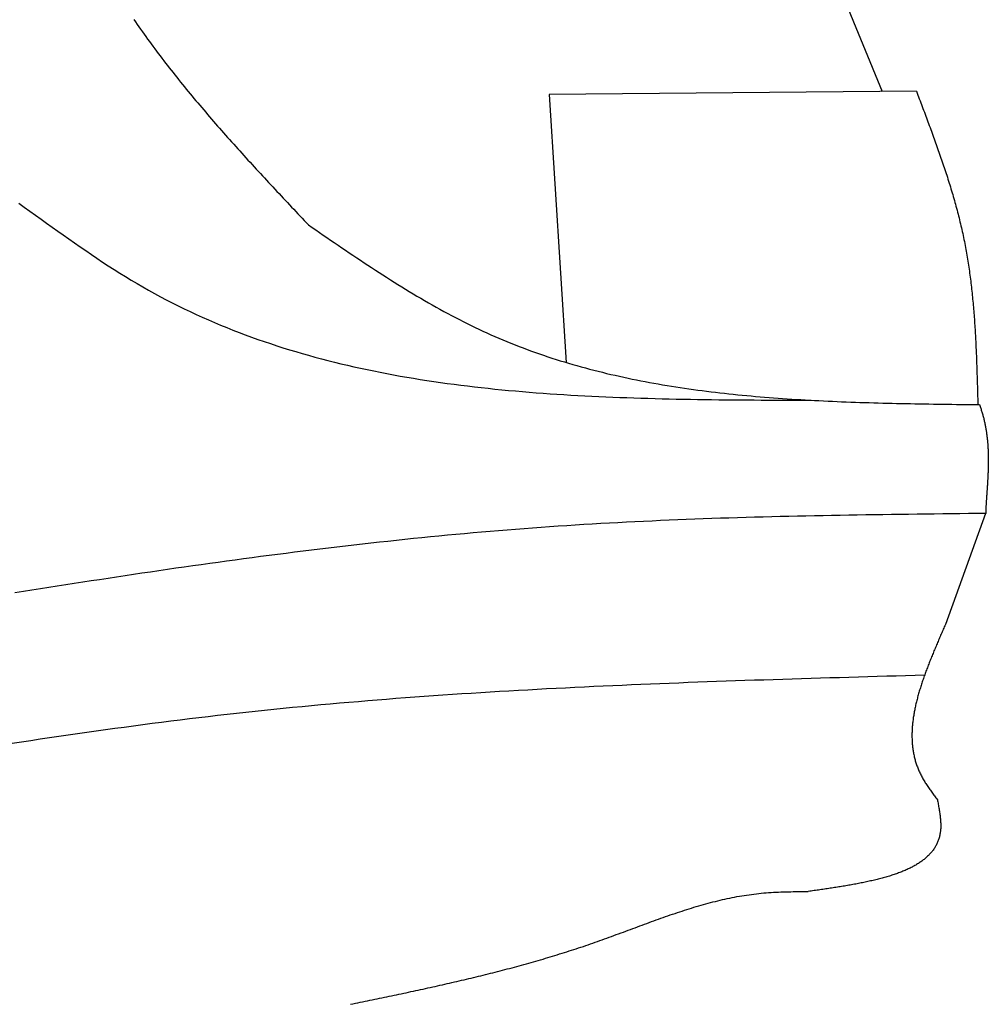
# Model space of a CAD drawing. Extents: x 562 to 7231, y 5767 to 12026.
# Tile 56 of 73: x 5356 to 5772, y 8540 to 8963. Entities that reach past the tile are written whole.
import ezdxf

# ---------------------------------------------------------------- set-up
doc = ezdxf.new("R2010")
doc.units = 0
doc.layers.add('CAR', color=10, linetype='CONTINUOUS')

msp = doc.modelspace()

# ---------------------------------------------------------------- linework, layer by layer
at = {"layer": 'CAR'}
for p, q in [((5701.273, 8994.808), (5726.807, 8932.313)), ((5741.568, 8932.443), (5583.771, 8931.056)), ((5583.771, 8931.056), (5591.134, 8815.827)), ((5771.347, 8750.97), (5754.033, 8703.23))]:
    msp.add_line(p, q, dxfattribs=at)
for points in [[(5405.24, 8963.29, 0), (5405.97, 8962.23, 0), (5406.7, 8961.18, 0), (5407.44, 8960.12, 0), (5408.18, 8959.07, 0), (5408.92, 8958.02, 0), (5409.67, 8956.97, 0), (5410.42, 8955.92, 0), (5411.18, 8954.88, 0), (5411.94, 8953.84, 0), (5412.7, 8952.8, 0), (5413.47, 8951.76, 0), (5414.23, 8950.72, 0), (5415.01, 8949.69, 0), (5415.78, 8948.66, 0), (5416.56, 8947.63, 0), (5417.35, 8946.6, 0), (5418.13, 8945.57, 0), (5418.92, 8944.55, 0), (5419.71, 8943.53, 0), (5420.51, 8942.51, 0), (5421.31, 8941.49, 0), (5422.11, 8940.47, 0), (5422.91, 8939.46, 0), (5423.72, 8938.44, 0), (5424.53, 8937.43, 0), (5425.34, 8936.42, 0), (5426.16, 8935.41, 0), (5426.97, 8934.41, 0), (5427.79, 8933.4, 0), (5428.62, 8932.4, 0), (5429.44, 8931.4, 0), (5430.27, 8930.39, 0), (5431.1, 8929.4, 0), (5431.94, 8928.4, 0), (5432.77, 8927.4, 0), (5433.61, 8926.41, 0), (5434.45, 8925.41, 0), (5435.29, 8924.42, 0), (5436.14, 8923.43, 0), (5436.99, 8922.44, 0), (5437.84, 8921.45, 0), (5438.69, 8920.47, 0), (5439.54, 8919.48, 0), (5440.4, 8918.5, 0), (5441.25, 8917.51, 0), (5442.11, 8916.53, 0), (5442.97, 8915.55, 0), (5443.84, 8914.57, 0), (5444.7, 8913.59, 0), (5445.57, 8912.61, 0), (5446.44, 8911.64, 0), (5447.31, 8910.66, 0), (5448.18, 8909.69, 0), (5449.05, 8908.71, 0), (5449.93, 8907.74, 0), (5450.8, 8906.77, 0), (5451.68, 8905.8, 0), (5452.56, 8904.83, 0), (5453.44, 8903.86, 0), (5454.32, 8902.89, 0), (5455.2, 8901.92, 0), (5456.09, 8900.95, 0), (5456.97, 8899.99, 0), (5457.86, 8899.02, 0), (5458.75, 8898.06, 0), (5459.64, 8897.09, 0), (5460.53, 8896.13, 0), (5461.42, 8895.16, 0), (5462.31, 8894.2, 0), (5463.2, 8893.24, 0), (5464.09, 8892.28, 0), (5464.99, 8891.32, 0), (5465.88, 8890.36, 0), (5466.78, 8889.4, 0), (5467.67, 8888.44, 0), (5468.57, 8887.48, 0), (5469.47, 8886.52, 0), (5470.37, 8885.56, 0), (5471.26, 8884.6, 0), (5472.16, 8883.64, 0), (5473.06, 8882.68, 0), (5473.96, 8881.72, 0), (5474.86, 8880.77, 0), (5475.76, 8879.81, 0), (5476.66, 8878.85, 0), (5477.56, 8877.89, 0), (5478.46, 8876.94, 0), (5479.36, 8875.98, 0), (5480.26, 8875.02, 0)], [(5741.57, 8932.44, 0), (5741.88, 8931.62, 0), (5742.19, 8930.81, 0), (5742.5, 8929.99, 0), (5742.81, 8929.17, 0), (5743.13, 8928.35, 0), (5743.44, 8927.53, 0), (5743.75, 8926.71, 0), (5744.06, 8925.9, 0), (5744.37, 8925.08, 0), (5744.68, 8924.26, 0), (5744.99, 8923.44, 0), (5745.29, 8922.62, 0), (5745.6, 8921.8, 0), (5745.91, 8920.98, 0), (5746.22, 8920.16, 0), (5746.52, 8919.34, 0), (5746.83, 8918.52, 0), (5747.13, 8917.7, 0), (5747.44, 8916.88, 0), (5747.74, 8916.06, 0), (5748.04, 8915.24, 0), (5748.34, 8914.42, 0), (5748.64, 8913.6, 0), (5748.94, 8912.78, 0), (5749.24, 8911.96, 0), (5749.53, 8911.14, 0), (5749.83, 8910.32, 0), (5750.12, 8909.5, 0), (5750.41, 8908.67, 0), (5750.71, 8907.85, 0), (5751, 8907.03, 0), (5751.28, 8906.21, 0), (5751.57, 8905.38, 0), (5751.86, 8904.56, 0), (5752.14, 8903.74, 0), (5752.42, 8902.91, 0), (5752.7, 8902.09, 0), (5752.98, 8901.26, 0), (5753.26, 8900.44, 0), (5753.53, 8899.61, 0), (5753.81, 8898.79, 0), (5754.08, 8897.96, 0), (5754.35, 8897.13, 0), (5754.62, 8896.31, 0), (5754.88, 8895.48, 0), (5755.14, 8894.65, 0), (5755.41, 8893.82, 0), (5755.66, 8892.99, 0), (5755.92, 8892.16, 0), (5756.18, 8891.33, 0), (5756.43, 8890.5, 0), (5756.68, 8889.67, 0), (5756.92, 8888.84, 0), (5757.17, 8888.01, 0), (5757.41, 8887.18, 0), (5757.65, 8886.35, 0), (5757.89, 8885.51, 0), (5758.12, 8884.68, 0), (5758.35, 8883.85, 0), (5758.58, 8883.01, 0), (5758.81, 8882.18, 0), (5759.03, 8881.34, 0), (5759.25, 8880.5, 0), (5759.47, 8879.67, 0), (5759.69, 8878.83, 0), (5759.9, 8877.99, 0), (5760.11, 8877.15, 0), (5760.31, 8876.31, 0), (5760.51, 8875.47, 0), (5760.71, 8874.63, 0), (5760.91, 8873.79, 0), (5761.1, 8872.95, 0), (5761.29, 8872.11, 0), (5761.47, 8871.26, 0), (5761.66, 8870.42, 0), (5761.83, 8869.57, 0), (5762.01, 8868.73, 0), (5762.18, 8867.88, 0), (5762.35, 8867.03, 0), (5762.51, 8866.19, 0), (5762.67, 8865.34, 0), (5762.83, 8864.49, 0), (5762.98, 8863.64, 0), (5763.13, 8862.79, 0), (5763.28, 8861.94, 0), (5763.43, 8861.09, 0), (5763.57, 8860.23, 0), (5763.7, 8859.38, 0), (5763.84, 8858.53, 0), (5763.97, 8857.67, 0), (5764.1, 8856.82, 0), (5764.22, 8855.96, 0), (5764.34, 8855.11, 0), (5764.46, 8854.25, 0), (5764.58, 8853.39, 0), (5764.69, 8852.54, 0), (5764.8, 8851.68, 0), (5764.91, 8850.82, 0), (5765.01, 8849.96, 0), (5765.11, 8849.1, 0), (5765.21, 8848.24, 0), (5765.31, 8847.38, 0), (5765.4, 8846.52, 0), (5765.5, 8845.65, 0), (5765.58, 8844.79, 0), (5765.67, 8843.93, 0), (5765.76, 8843.07, 0), (5765.84, 8842.2, 0), (5765.92, 8841.34, 0), (5766, 8840.47, 0), (5766.07, 8839.61, 0), (5766.14, 8838.74, 0), (5766.22, 8837.88, 0), (5766.28, 8837.01, 0), (5766.35, 8836.14, 0), (5766.42, 8835.28, 0), (5766.48, 8834.41, 0), (5766.54, 8833.54, 0), (5766.6, 8832.67, 0), (5766.66, 8831.8, 0), (5766.71, 8830.93, 0), (5766.77, 8830.06, 0), (5766.82, 8829.19, 0), (5766.87, 8828.32, 0), (5766.92, 8827.45, 0), (5766.97, 8826.58, 0), (5767.02, 8825.71, 0), (5767.06, 8824.84, 0), (5767.1, 8823.97, 0), (5767.15, 8823.1, 0), (5767.19, 8822.23, 0), (5767.23, 8821.35, 0), (5767.26, 8820.48, 0), (5767.3, 8819.61, 0), (5767.34, 8818.73, 0), (5767.37, 8817.86, 0), (5767.41, 8816.99, 0), (5767.44, 8816.11, 0), (5767.47, 8815.24, 0), (5767.5, 8814.37, 0), (5767.53, 8813.49, 0), (5767.56, 8812.62, 0), (5767.59, 8811.74, 0), (5767.62, 8810.87, 0), (5767.65, 8809.99, 0), (5767.68, 8809.12, 0), (5767.7, 8808.24, 0), (5767.73, 8807.37, 0), (5767.75, 8806.49, 0), (5767.78, 8805.62, 0), (5767.8, 8804.74, 0), (5767.83, 8803.87, 0), (5767.85, 8802.99, 0), (5767.87, 8802.12, 0), (5767.9, 8801.24, 0), (5767.92, 8800.37, 0), (5767.94, 8799.49, 0), (5767.96, 8798.61, 0), (5767.99, 8797.74, 0)], [(5355.8, 8884.37, 0), (5358.19, 8882.66, 0), (5360.59, 8880.94, 0), (5362.98, 8879.22, 0), (5365.37, 8877.5, 0), (5367.77, 8875.78, 0), (5370.16, 8874.07, 0), (5372.56, 8872.36, 0), (5374.96, 8870.66, 0), (5377.36, 8868.96, 0), (5379.76, 8867.27, 0), (5382.17, 8865.6, 0), (5384.59, 8863.93, 0), (5387.01, 8862.28, 0), (5389.43, 8860.65, 0), (5391.86, 8859.03, 0), (5394.3, 8857.43, 0), (5396.75, 8855.85, 0), (5399.21, 8854.3, 0), (5401.67, 8852.76, 0), (5404.15, 8851.26, 0), (5406.63, 8849.77, 0), (5409.13, 8848.32, 0), (5411.63, 8846.9, 0), (5414.15, 8845.5, 0), (5416.68, 8844.13, 0), (5419.22, 8842.79, 0), (5421.77, 8841.48, 0), (5424.33, 8840.19, 0), (5426.9, 8838.93, 0), (5429.48, 8837.7, 0), (5432.07, 8836.49, 0), (5434.68, 8835.31, 0), (5437.29, 8834.15, 0), (5439.91, 8833.02, 0), (5442.54, 8831.92, 0), (5445.18, 8830.84, 0), (5447.83, 8829.78, 0), (5450.49, 8828.75, 0), (5453.16, 8827.75, 0), (5455.84, 8826.76, 0), (5458.53, 8825.8, 0), (5461.23, 8824.87, 0), (5463.93, 8823.95, 0), (5466.65, 8823.06, 0), (5469.37, 8822.19, 0), (5472.1, 8821.35, 0), (5474.84, 8820.52, 0), (5477.59, 8819.72, 0), (5480.35, 8818.94, 0), (5483.12, 8818.17, 0), (5485.89, 8817.43, 0), (5488.67, 8816.71, 0), (5491.46, 8816.01, 0), (5494.25, 8815.33, 0), (5497.06, 8814.67, 0), (5499.87, 8814.02, 0), (5502.69, 8813.4, 0), (5505.51, 8812.8, 0), (5508.35, 8812.21, 0), (5511.19, 8811.64, 0), (5514.03, 8811.09, 0), (5516.89, 8810.56, 0), (5519.75, 8810.04, 0), (5522.62, 8809.54, 0), (5525.49, 8809.06, 0), (5528.37, 8808.59, 0), (5531.25, 8808.14, 0), (5534.15, 8807.7, 0), (5537.04, 8807.28, 0), (5539.95, 8806.88, 0), (5542.86, 8806.49, 0), (5545.77, 8806.11, 0), (5548.7, 8805.75, 0), (5551.62, 8805.41, 0), (5554.55, 8805.07, 0), (5557.49, 8804.75, 0), (5560.43, 8804.45, 0), (5563.38, 8804.15, 0), (5566.33, 8803.87, 0), (5569.29, 8803.6, 0), (5572.25, 8803.35, 0), (5575.22, 8803.1, 0), (5578.19, 8802.87, 0), (5581.16, 8802.64, 0), (5584.14, 8802.43, 0), (5587.12, 8802.23, 0), (5590.11, 8802.04, 0), (5593.1, 8801.86, 0), (5596.1, 8801.69, 0), (5599.1, 8801.53, 0), (5602.1, 8801.37, 0), (5605.1, 8801.23, 0), (5608.11, 8801.09, 0), (5611.12, 8800.97, 0), (5614.14, 8800.85, 0), (5617.16, 8800.74, 0), (5620.18, 8800.63, 0), (5623.2, 8800.54, 0), (5626.23, 8800.45, 0), (5629.26, 8800.36, 0), (5632.29, 8800.29, 0), (5635.32, 8800.22, 0), (5638.36, 8800.15, 0), (5641.4, 8800.09, 0), (5644.44, 8800.04, 0), (5647.48, 8799.99, 0), (5650.52, 8799.94, 0), (5653.57, 8799.9, 0), (5656.62, 8799.86, 0), (5659.66, 8799.83, 0), (5662.71, 8799.8, 0), (5665.77, 8799.77, 0), (5668.82, 8799.75, 0), (5671.87, 8799.73, 0), (5674.92, 8799.71, 0), (5677.98, 8799.69, 0), (5681.04, 8799.68, 0), (5684.09, 8799.66, 0), (5687.15, 8799.65, 0), (5690.2, 8799.64, 0), (5693.26, 8799.63, 0), (5696.32, 8799.62, 0)], [(5480.26, 8875.02, 0), (5481.86, 8873.93, 0), (5483.45, 8872.83, 0), (5485.05, 8871.74, 0), (5486.64, 8870.64, 0), (5488.24, 8869.55, 0), (5489.84, 8868.46, 0), (5491.43, 8867.37, 0), (5493.03, 8866.28, 0), (5494.63, 8865.2, 0), (5496.23, 8864.12, 0), (5497.83, 8863.04, 0), (5499.43, 8861.96, 0), (5501.03, 8860.89, 0), (5502.64, 8859.82, 0), (5504.24, 8858.75, 0), (5505.85, 8857.69, 0), (5507.46, 8856.64, 0), (5509.07, 8855.58, 0), (5510.68, 8854.54, 0), (5512.29, 8853.5, 0), (5513.91, 8852.46, 0), (5515.53, 8851.43, 0), (5517.15, 8850.41, 0), (5518.77, 8849.4, 0), (5520.4, 8848.39, 0), (5522.03, 8847.39, 0), (5523.66, 8846.39, 0), (5525.29, 8845.41, 0), (5526.93, 8844.43, 0), (5528.57, 8843.46, 0), (5530.21, 8842.5, 0), (5531.86, 8841.55, 0), (5533.51, 8840.6, 0), (5535.16, 8839.67, 0), (5536.82, 8838.75, 0), (5538.48, 8837.83, 0), (5540.14, 8836.93, 0), (5541.81, 8836.04, 0), (5543.48, 8835.16, 0), (5545.16, 8834.29, 0), (5546.84, 8833.43, 0), (5548.52, 8832.58, 0), (5550.21, 8831.75, 0), (5551.9, 8830.93, 0), (5553.6, 8830.12, 0), (5555.3, 8829.32, 0), (5557.01, 8828.54, 0), (5558.72, 8827.77, 0), (5560.44, 8827.01, 0), (5562.16, 8826.27, 0), (5563.88, 8825.54, 0), (5565.62, 8824.82, 0), (5567.35, 8824.12, 0), (5569.09, 8823.43, 0), (5570.84, 8822.75, 0), (5572.58, 8822.08, 0), (5574.34, 8821.43, 0), (5576.1, 8820.78, 0), (5577.86, 8820.15, 0), (5579.62, 8819.54, 0), (5581.39, 8818.93, 0), (5583.17, 8818.34, 0), (5584.95, 8817.75, 0), (5586.73, 8817.18, 0), (5588.52, 8816.62, 0), (5590.31, 8816.07, 0), (5592.11, 8815.54, 0), (5593.91, 8815.01, 0), (5595.71, 8814.5, 0), (5597.52, 8813.99, 0), (5599.33, 8813.5, 0), (5601.14, 8813.01, 0), (5602.96, 8812.54, 0), (5604.78, 8812.08, 0), (5606.61, 8811.63, 0), (5608.44, 8811.18, 0), (5610.27, 8810.75, 0), (5612.11, 8810.33, 0), (5613.95, 8809.92, 0), (5615.79, 8809.51, 0), (5617.64, 8809.12, 0), (5619.49, 8808.73, 0), (5621.34, 8808.36, 0), (5623.2, 8807.99, 0), (5625.06, 8807.64, 0), (5626.93, 8807.29, 0), (5628.79, 8806.95, 0), (5630.66, 8806.62, 0), (5632.53, 8806.29, 0), (5634.41, 8805.98, 0), (5636.29, 8805.68, 0), (5638.17, 8805.38, 0), (5640.06, 8805.09, 0), (5641.94, 8804.81, 0), (5643.83, 8804.53, 0), (5645.73, 8804.27, 0), (5647.62, 8804.01, 0), (5649.52, 8803.76, 0), (5651.42, 8803.51, 0), (5653.33, 8803.28, 0), (5655.23, 8803.05, 0), (5657.14, 8802.82, 0), (5659.05, 8802.61, 0), (5660.96, 8802.4, 0), (5662.88, 8802.2, 0), (5664.8, 8802, 0), (5666.72, 8801.81, 0), (5668.64, 8801.63, 0), (5670.57, 8801.45, 0), (5672.49, 8801.28, 0), (5674.42, 8801.11, 0), (5676.36, 8800.95, 0), (5678.29, 8800.8, 0), (5680.22, 8800.65, 0), (5682.16, 8800.51, 0), (5684.1, 8800.37, 0), (5686.04, 8800.24, 0), (5687.98, 8800.11, 0), (5689.93, 8799.99, 0), (5691.88, 8799.87, 0), (5693.82, 8799.76, 0), (5695.77, 8799.65, 0), (5697.72, 8799.54, 0), (5699.68, 8799.44, 0), (5701.63, 8799.35, 0), (5703.59, 8799.26, 0), (5705.54, 8799.17, 0), (5707.5, 8799.08, 0), (5709.46, 8799, 0), (5711.42, 8798.93, 0), (5713.39, 8798.85, 0), (5715.35, 8798.78, 0), (5717.32, 8798.72, 0), (5719.28, 8798.65, 0), (5721.25, 8798.59, 0), (5723.22, 8798.54, 0), (5725.19, 8798.48, 0), (5727.16, 8798.43, 0), (5729.13, 8798.38, 0), (5731.1, 8798.33, 0), (5733.07, 8798.29, 0), (5735.05, 8798.24, 0), (5737.02, 8798.2, 0), (5738.99, 8798.16, 0), (5740.97, 8798.13, 0), (5742.95, 8798.09, 0), (5744.92, 8798.06, 0), (5746.9, 8798.03, 0), (5748.88, 8798, 0), (5750.86, 8797.97, 0), (5752.83, 8797.94, 0), (5754.81, 8797.91, 0), (5756.79, 8797.88, 0), (5758.77, 8797.86, 0), (5760.75, 8797.83, 0), (5762.73, 8797.8, 0), (5764.71, 8797.78, 0), (5766.69, 8797.76, 0), (5768.67, 8797.73, 0)], [(5768.67, 8797.73, 0), (5768.81, 8797.34, 0), (5768.95, 8796.95, 0), (5769.09, 8796.55, 0), (5769.23, 8796.16, 0), (5769.36, 8795.77, 0), (5769.48, 8795.38, 0), (5769.61, 8794.98, 0), (5769.73, 8794.59, 0), (5769.85, 8794.2, 0), (5769.96, 8793.81, 0), (5770.07, 8793.42, 0), (5770.18, 8793.02, 0), (5770.28, 8792.63, 0), (5770.39, 8792.24, 0), (5770.49, 8791.85, 0), (5770.58, 8791.46, 0), (5770.68, 8791.06, 0), (5770.77, 8790.67, 0), (5770.86, 8790.28, 0), (5770.94, 8789.89, 0), (5771.02, 8789.5, 0), (5771.1, 8789.11, 0), (5771.18, 8788.72, 0), (5771.25, 8788.33, 0), (5771.33, 8787.94, 0), (5771.4, 8787.55, 0), (5771.46, 8787.16, 0), (5771.53, 8786.77, 0), (5771.59, 8786.38, 0), (5771.65, 8785.99, 0), (5771.7, 8785.6, 0), (5771.76, 8785.21, 0), (5771.81, 8784.82, 0), (5771.86, 8784.43, 0), (5771.91, 8784.05, 0), (5771.95, 8783.66, 0), (5772, 8783.27, 0), (5772.04, 8782.88, 0), (5772.08, 8782.5, 0), (5772.12, 8782.11, 0), (5772.15, 8781.73, 0), (5772.18, 8781.34, 0), (5772.21, 8780.96, 0), (5772.24, 8780.57, 0), (5772.27, 8780.19, 0), (5772.3, 8779.8, 0), (5772.32, 8779.42, 0), (5772.34, 8779.04, 0), (5772.36, 8778.65, 0), (5772.38, 8778.27, 0), (5772.4, 8777.89, 0), (5772.41, 8777.51, 0), (5772.42, 8777.13, 0), (5772.44, 8776.75, 0), (5772.45, 8776.37, 0), (5772.46, 8775.99, 0), (5772.46, 8775.61, 0), (5772.47, 8775.23, 0), (5772.47, 8774.85, 0), (5772.47, 8774.48, 0), (5772.48, 8774.1, 0), (5772.48, 8773.72, 0), (5772.48, 8773.35, 0), (5772.47, 8772.97, 0), (5772.47, 8772.6, 0), (5772.47, 8772.22, 0), (5772.46, 8771.85, 0), (5772.45, 8771.48, 0), (5772.44, 8771.11, 0), (5772.44, 8770.74, 0), (5772.43, 8770.36, 0), (5772.41, 8769.99, 0), (5772.4, 8769.63, 0), (5772.39, 8769.26, 0), (5772.38, 8768.89, 0), (5772.36, 8768.52, 0), (5772.35, 8768.16, 0), (5772.33, 8767.79, 0), (5772.31, 8767.42, 0), (5772.3, 8767.06, 0), (5772.28, 8766.7, 0), (5772.26, 8766.33, 0), (5772.24, 8765.97, 0), (5772.22, 8765.61, 0), (5772.2, 8765.25, 0), (5772.18, 8764.89, 0), (5772.16, 8764.53, 0), (5772.14, 8764.17, 0), (5772.11, 8763.82, 0), (5772.09, 8763.46, 0), (5772.07, 8763.11, 0), (5772.05, 8762.75, 0), (5772.02, 8762.4, 0), (5772, 8762.05, 0), (5771.98, 8761.69, 0), (5771.95, 8761.34, 0), (5771.93, 8760.99, 0), (5771.91, 8760.64, 0), (5771.88, 8760.3, 0), (5771.86, 8759.95, 0), (5771.83, 8759.6, 0), (5771.81, 8759.26, 0), (5771.79, 8758.91, 0), (5771.76, 8758.57, 0), (5771.74, 8758.23, 0), (5771.72, 8757.89, 0), (5771.69, 8757.55, 0), (5771.67, 8757.21, 0), (5771.65, 8756.87, 0), (5771.63, 8756.53, 0), (5771.61, 8756.2, 0), (5771.59, 8755.86, 0), (5771.57, 8755.53, 0), (5771.55, 8755.19, 0), (5771.53, 8754.86, 0), (5771.51, 8754.53, 0), (5771.49, 8754.2, 0), (5771.47, 8753.87, 0), (5771.45, 8753.55, 0), (5771.44, 8753.22, 0), (5771.42, 8752.89, 0), (5771.41, 8752.57, 0), (5771.39, 8752.25, 0), (5771.38, 8751.93, 0), (5771.37, 8751.61, 0), (5771.36, 8751.29, 0), (5771.35, 8750.97, 0)], [(5771.35, 8750.97, 0), (5767.67, 8750.93, 0), (5763.99, 8750.89, 0), (5760.31, 8750.84, 0), (5756.63, 8750.8, 0), (5752.95, 8750.76, 0), (5749.27, 8750.71, 0), (5745.59, 8750.67, 0), (5741.91, 8750.62, 0), (5738.24, 8750.57, 0), (5734.56, 8750.53, 0), (5730.88, 8750.47, 0), (5727.2, 8750.42, 0), (5723.52, 8750.37, 0), (5719.84, 8750.31, 0), (5716.16, 8750.25, 0), (5712.49, 8750.19, 0), (5708.81, 8750.13, 0), (5705.13, 8750.06, 0), (5701.45, 8749.99, 0), (5697.78, 8749.92, 0), (5694.1, 8749.84, 0), (5690.42, 8749.76, 0), (5686.75, 8749.68, 0), (5683.07, 8749.59, 0), (5679.4, 8749.5, 0), (5675.72, 8749.4, 0), (5672.05, 8749.3, 0), (5668.37, 8749.2, 0), (5664.7, 8749.09, 0), (5661.02, 8748.98, 0), (5657.35, 8748.86, 0), (5653.68, 8748.73, 0), (5650, 8748.61, 0), (5646.33, 8748.47, 0), (5642.66, 8748.33, 0), (5638.99, 8748.19, 0), (5635.32, 8748.03, 0), (5631.65, 8747.88, 0), (5627.98, 8747.71, 0), (5624.31, 8747.54, 0), (5620.64, 8747.37, 0), (5616.97, 8747.18, 0), (5613.3, 8746.99, 0), (5609.63, 8746.79, 0), (5605.97, 8746.59, 0), (5602.3, 8746.38, 0), (5598.63, 8746.16, 0), (5594.97, 8745.93, 0), (5591.3, 8745.69, 0), (5587.64, 8745.45, 0), (5583.97, 8745.2, 0), (5580.31, 8744.94, 0), (5576.65, 8744.67, 0), (5572.99, 8744.39, 0), (5569.33, 8744.11, 0), (5565.66, 8743.82, 0), (5562, 8743.52, 0), (5558.35, 8743.21, 0), (5554.69, 8742.9, 0), (5551.03, 8742.58, 0), (5547.37, 8742.25, 0), (5543.71, 8741.91, 0), (5540.06, 8741.57, 0), (5536.4, 8741.22, 0), (5532.74, 8740.86, 0), (5529.09, 8740.49, 0), (5525.43, 8740.12, 0), (5521.78, 8739.74, 0), (5518.13, 8739.36, 0), (5514.47, 8738.97, 0), (5510.82, 8738.57, 0), (5507.17, 8738.17, 0), (5503.52, 8737.76, 0), (5499.87, 8737.34, 0), (5496.22, 8736.92, 0), (5492.57, 8736.49, 0), (5488.92, 8736.06, 0), (5485.27, 8735.62, 0), (5481.62, 8735.17, 0), (5477.97, 8734.72, 0), (5474.33, 8734.27, 0), (5470.68, 8733.81, 0), (5467.03, 8733.34, 0), (5463.39, 8732.87, 0), (5459.74, 8732.39, 0), (5456.1, 8731.91, 0), (5452.45, 8731.42, 0), (5448.81, 8730.93, 0), (5445.16, 8730.44, 0), (5441.52, 8729.93, 0), (5437.88, 8729.43, 0), (5434.23, 8728.92, 0), (5430.59, 8728.41, 0), (5426.95, 8727.89, 0), (5423.31, 8727.37, 0), (5419.67, 8726.84, 0), (5416.03, 8726.31, 0), (5412.39, 8725.77, 0), (5408.75, 8725.24, 0), (5405.11, 8724.7, 0), (5401.47, 8724.15, 0), (5397.83, 8723.6, 0), (5394.19, 8723.05, 0), (5390.55, 8722.49, 0), (5386.92, 8721.94, 0), (5383.28, 8721.37, 0), (5379.64, 8720.81, 0), (5376.01, 8720.24, 0), (5372.37, 8719.67, 0), (5368.73, 8719.1, 0), (5365.1, 8718.52, 0), (5361.46, 8717.95, 0), (5357.83, 8717.37, 0), (5354.19, 8716.78, 0)], [(5754.03, 8703.23, 0), (5753.81, 8702.71, 0), (5753.58, 8702.19, 0), (5753.35, 8701.67, 0), (5753.13, 8701.16, 0), (5752.9, 8700.64, 0), (5752.68, 8700.12, 0), (5752.45, 8699.6, 0), (5752.23, 8699.08, 0), (5752, 8698.57, 0), (5751.78, 8698.05, 0), (5751.56, 8697.53, 0), (5751.33, 8697.01, 0), (5751.11, 8696.5, 0), (5750.89, 8695.98, 0), (5750.67, 8695.46, 0), (5750.45, 8694.94, 0), (5750.23, 8694.43, 0), (5750.01, 8693.91, 0), (5749.79, 8693.39, 0), (5749.58, 8692.88, 0), (5749.36, 8692.36, 0), (5749.14, 8691.85, 0), (5748.93, 8691.33, 0), (5748.72, 8690.81, 0), (5748.51, 8690.3, 0), (5748.3, 8689.78, 0), (5748.09, 8689.27, 0), (5747.88, 8688.76, 0), (5747.68, 8688.24, 0), (5747.47, 8687.73, 0), (5747.27, 8687.22, 0), (5747.07, 8686.7, 0), (5746.87, 8686.19, 0), (5746.67, 8685.68, 0), (5746.47, 8685.17, 0), (5746.28, 8684.65, 0), (5746.08, 8684.14, 0), (5745.89, 8683.63, 0), (5745.7, 8683.12, 0), (5745.52, 8682.61, 0), (5745.33, 8682.1, 0), (5745.15, 8681.59, 0), (5744.97, 8681.09, 0), (5744.79, 8680.58, 0), (5744.61, 8680.07, 0), (5744.44, 8679.56, 0), (5744.26, 8679.06, 0), (5744.09, 8678.55, 0), (5743.93, 8678.04, 0), (5743.76, 8677.54, 0), (5743.6, 8677.04, 0), (5743.44, 8676.53, 0), (5743.28, 8676.03, 0), (5743.13, 8675.52, 0), (5742.97, 8675.02, 0), (5742.82, 8674.52, 0), (5742.68, 8674.02, 0), (5742.53, 8673.52, 0), (5742.39, 8673.02, 0), (5742.25, 8672.52, 0), (5742.12, 8672.02, 0), (5741.99, 8671.52, 0), (5741.86, 8671.03, 0), (5741.73, 8670.53, 0), (5741.61, 8670.04, 0), (5741.49, 8669.54, 0), (5741.38, 8669.05, 0), (5741.26, 8668.55, 0), (5741.15, 8668.06, 0), (5741.05, 8667.57, 0), (5740.95, 8667.08, 0), (5740.85, 8666.59, 0), (5740.75, 8666.1, 0), (5740.66, 8665.61, 0), (5740.57, 8665.12, 0), (5740.49, 8664.63, 0), (5740.41, 8664.15, 0), (5740.33, 8663.66, 0), (5740.26, 8663.17, 0), (5740.19, 8662.69, 0), (5740.13, 8662.21, 0), (5740.07, 8661.73, 0), (5740.01, 8661.24, 0), (5739.96, 8660.76, 0), (5739.91, 8660.28, 0), (5739.86, 8659.81, 0), (5739.82, 8659.33, 0), (5739.79, 8658.85, 0), (5739.76, 8658.38, 0), (5739.73, 8657.9, 0), (5739.71, 8657.43, 0), (5739.69, 8656.95, 0), (5739.68, 8656.48, 0), (5739.67, 8656.01, 0), (5739.67, 8655.54, 0), (5739.67, 8655.07, 0), (5739.67, 8654.6, 0), (5739.69, 8654.14, 0), (5739.7, 8653.67, 0), (5739.72, 8653.21, 0), (5739.75, 8652.74, 0), (5739.78, 8652.28, 0), (5739.81, 8651.82, 0), (5739.85, 8651.36, 0), (5739.9, 8650.9, 0), (5739.95, 8650.44, 0), (5740.01, 8649.99, 0), (5740.07, 8649.53, 0), (5740.14, 8649.08, 0), (5740.21, 8648.62, 0), (5740.29, 8648.17, 0), (5740.37, 8647.72, 0), (5740.46, 8647.27, 0), (5740.56, 8646.82, 0), (5740.66, 8646.38, 0), (5740.76, 8645.93, 0), (5740.88, 8645.49, 0), (5740.99, 8645.04, 0), (5741.12, 8644.6, 0), (5741.25, 8644.16, 0), (5741.38, 8643.72, 0), (5741.53, 8643.28, 0), (5741.67, 8642.85, 0), (5741.83, 8642.41, 0), (5741.99, 8641.98, 0), (5742.15, 8641.54, 0), (5742.33, 8641.11, 0), (5742.51, 8640.68, 0), (5742.69, 8640.25, 0), (5742.88, 8639.83, 0), (5743.08, 8639.4, 0), (5743.29, 8638.98, 0), (5743.5, 8638.55, 0), (5743.72, 8638.13, 0), (5743.94, 8637.71, 0), (5744.17, 8637.29, 0), (5744.41, 8636.88, 0), (5744.65, 8636.46, 0), (5744.9, 8636.05, 0), (5745.15, 8635.63, 0), (5745.41, 8635.22, 0), (5745.67, 8634.81, 0), (5745.94, 8634.4, 0), (5746.21, 8633.99, 0), (5746.49, 8633.58, 0), (5746.76, 8633.17, 0), (5747.05, 8632.76, 0), (5747.33, 8632.35, 0), (5747.62, 8631.95, 0), (5747.91, 8631.54, 0), (5748.2, 8631.14, 0), (5748.5, 8630.73, 0), (5748.79, 8630.33, 0), (5749.09, 8629.92, 0), (5749.39, 8629.52, 0), (5749.69, 8629.12, 0), (5749.99, 8628.71, 0), (5750.3, 8628.31, 0), (5750.6, 8627.91, 0)], [(5745.08, 8681.4, 0), (5741.01, 8681.29, 0), (5736.95, 8681.17, 0), (5732.89, 8681.06, 0), (5728.82, 8680.94, 0), (5724.76, 8680.83, 0), (5720.69, 8680.71, 0), (5716.63, 8680.59, 0), (5712.57, 8680.48, 0), (5708.5, 8680.36, 0), (5704.44, 8680.24, 0), (5700.38, 8680.12, 0), (5696.31, 8679.99, 0), (5692.25, 8679.87, 0), (5688.19, 8679.75, 0), (5684.13, 8679.62, 0), (5680.06, 8679.49, 0), (5676, 8679.36, 0), (5671.94, 8679.22, 0), (5667.88, 8679.09, 0), (5663.82, 8678.95, 0), (5659.76, 8678.81, 0), (5655.7, 8678.67, 0), (5651.64, 8678.52, 0), (5647.58, 8678.37, 0), (5643.52, 8678.22, 0), (5639.46, 8678.07, 0), (5635.4, 8677.91, 0), (5631.34, 8677.75, 0), (5627.28, 8677.58, 0), (5623.22, 8677.41, 0), (5619.17, 8677.24, 0), (5615.11, 8677.06, 0), (5611.05, 8676.88, 0), (5607, 8676.7, 0), (5602.94, 8676.51, 0), (5598.89, 8676.32, 0), (5594.83, 8676.12, 0), (5590.78, 8675.92, 0), (5586.73, 8675.71, 0), (5582.67, 8675.5, 0), (5578.62, 8675.28, 0), (5574.57, 8675.06, 0), (5570.52, 8674.83, 0), (5566.47, 8674.6, 0), (5562.42, 8674.36, 0), (5558.37, 8674.12, 0), (5554.32, 8673.87, 0), (5550.27, 8673.61, 0), (5546.23, 8673.35, 0), (5542.18, 8673.08, 0), (5538.13, 8672.81, 0), (5534.09, 8672.53, 0), (5530.05, 8672.24, 0), (5526, 8671.95, 0), (5521.96, 8671.65, 0), (5517.92, 8671.34, 0), (5513.88, 8671.03, 0), (5509.84, 8670.71, 0), (5505.8, 8670.38, 0), (5501.76, 8670.04, 0), (5497.72, 8669.7, 0), (5493.68, 8669.35, 0), (5489.65, 8668.99, 0), (5485.61, 8668.62, 0), (5481.58, 8668.24, 0), (5477.55, 8667.86, 0), (5473.51, 8667.47, 0), (5469.48, 8667.07, 0), (5465.45, 8666.66, 0), (5461.42, 8666.24, 0), (5457.39, 8665.82, 0), (5453.37, 8665.38, 0), (5449.34, 8664.94, 0), (5445.31, 8664.49, 0), (5441.29, 8664.03, 0), (5437.27, 8663.57, 0), (5433.24, 8663.09, 0), (5429.22, 8662.61, 0), (5425.2, 8662.12, 0), (5421.18, 8661.62, 0), (5417.16, 8661.11, 0), (5413.14, 8660.6, 0), (5409.13, 8660.07, 0), (5405.11, 8659.55, 0), (5401.09, 8659.01, 0), (5397.08, 8658.46, 0), (5393.07, 8657.91, 0), (5389.05, 8657.36, 0), (5385.04, 8656.79, 0), (5381.03, 8656.22, 0), (5377.02, 8655.64, 0), (5373.01, 8655.05, 0), (5369, 8654.46, 0), (5364.99, 8653.86, 0), (5360.98, 8653.26, 0), (5356.97, 8652.64, 0), (5352.97, 8652.03, 0)], [(5750.6, 8627.91, 0), (5750.69, 8627.41, 0), (5750.78, 8626.92, 0), (5750.87, 8626.42, 0), (5750.96, 8625.93, 0), (5751.05, 8625.43, 0), (5751.14, 8624.94, 0), (5751.23, 8624.45, 0), (5751.31, 8623.96, 0), (5751.39, 8623.47, 0), (5751.47, 8622.98, 0), (5751.54, 8622.5, 0), (5751.61, 8622.01, 0), (5751.68, 8621.53, 0), (5751.74, 8621.05, 0), (5751.8, 8620.58, 0), (5751.85, 8620.1, 0), (5751.89, 8619.63, 0), (5751.93, 8619.17, 0), (5751.97, 8618.7, 0), (5752, 8618.24, 0), (5752.02, 8617.79, 0), (5752.03, 8617.34, 0), (5752.04, 8616.89, 0), (5752.04, 8616.44, 0), (5752.03, 8616.01, 0), (5752.01, 8615.57, 0), (5751.98, 8615.14, 0), (5751.95, 8614.72, 0), (5751.9, 8614.3, 0), (5751.85, 8613.89, 0), (5751.79, 8613.48, 0), (5751.72, 8613.07, 0), (5751.64, 8612.67, 0), (5751.55, 8612.28, 0), (5751.45, 8611.89, 0), (5751.35, 8611.51, 0), (5751.23, 8611.13, 0), (5751.11, 8610.75, 0), (5750.98, 8610.38, 0), (5750.84, 8610.01, 0), (5750.69, 8609.65, 0), (5750.54, 8609.3, 0), (5750.37, 8608.94, 0), (5750.2, 8608.6, 0), (5750.02, 8608.25, 0), (5749.83, 8607.91, 0), (5749.64, 8607.58, 0), (5749.44, 8607.25, 0), (5749.23, 8606.92, 0), (5749.01, 8606.6, 0), (5748.78, 8606.28, 0), (5748.55, 8605.97, 0), (5748.31, 8605.66, 0), (5748.06, 8605.36, 0), (5747.81, 8605.06, 0), (5747.54, 8604.76, 0), (5747.27, 8604.47, 0), (5747, 8604.18, 0), (5746.71, 8603.89, 0), (5746.42, 8603.61, 0), (5746.13, 8603.33, 0), (5745.82, 8603.06, 0), (5745.51, 8602.79, 0), (5745.2, 8602.52, 0), (5744.87, 8602.26, 0), (5744.54, 8602, 0), (5744.21, 8601.75, 0), (5743.86, 8601.49, 0), (5743.52, 8601.25, 0), (5743.16, 8601, 0), (5742.8, 8600.76, 0), (5742.43, 8600.52, 0), (5742.06, 8600.29, 0), (5741.68, 8600.06, 0), (5741.29, 8599.83, 0), (5740.9, 8599.6, 0), (5740.51, 8599.38, 0), (5740.1, 8599.16, 0), (5739.7, 8598.95, 0), (5739.28, 8598.74, 0), (5738.86, 8598.53, 0), (5738.44, 8598.32, 0), (5738.01, 8598.12, 0), (5737.58, 8597.92, 0), (5737.14, 8597.72, 0), (5736.69, 8597.53, 0), (5736.24, 8597.33, 0), (5735.79, 8597.15, 0), (5735.33, 8596.96, 0), (5734.86, 8596.78, 0), (5734.39, 8596.6, 0), (5733.92, 8596.42, 0), (5733.44, 8596.24, 0), (5732.96, 8596.07, 0), (5732.47, 8595.9, 0), (5731.98, 8595.73, 0), (5731.48, 8595.57, 0), (5730.98, 8595.4, 0), (5730.47, 8595.24, 0), (5729.96, 8595.08, 0), (5729.45, 8594.93, 0), (5728.93, 8594.77, 0), (5728.41, 8594.62, 0), (5727.89, 8594.47, 0), (5727.36, 8594.32, 0), (5726.83, 8594.18, 0), (5726.29, 8594.04, 0), (5725.75, 8593.89, 0), (5725.21, 8593.76, 0), (5724.66, 8593.62, 0), (5724.11, 8593.48, 0), (5723.56, 8593.35, 0), (5723, 8593.22, 0), (5722.44, 8593.09, 0), (5721.88, 8592.96, 0), (5721.31, 8592.83, 0), (5720.74, 8592.71, 0), (5720.17, 8592.58, 0), (5719.6, 8592.46, 0), (5719.02, 8592.34, 0), (5718.44, 8592.22, 0), (5717.86, 8592.11, 0), (5717.27, 8591.99, 0), (5716.68, 8591.88, 0), (5716.09, 8591.76, 0), (5715.5, 8591.65, 0), (5714.91, 8591.54, 0), (5714.31, 8591.43, 0), (5713.71, 8591.32, 0), (5713.11, 8591.22, 0), (5712.51, 8591.11, 0), (5711.9, 8591.01, 0), (5711.3, 8590.9, 0), (5710.69, 8590.8, 0), (5710.08, 8590.7, 0), (5709.46, 8590.6, 0), (5708.85, 8590.5, 0), (5708.24, 8590.4, 0), (5707.62, 8590.3, 0), (5707, 8590.2, 0), (5706.38, 8590.11, 0), (5705.76, 8590.01, 0), (5705.14, 8589.92, 0), (5704.52, 8589.82, 0), (5703.89, 8589.73, 0), (5703.27, 8589.63, 0), (5702.64, 8589.54, 0), (5702.02, 8589.45, 0), (5701.39, 8589.36, 0), (5700.76, 8589.26, 0), (5700.13, 8589.17, 0), (5699.5, 8589.08, 0), (5698.87, 8588.99, 0), (5698.24, 8588.9, 0), (5697.61, 8588.81, 0), (5696.98, 8588.72, 0), (5696.35, 8588.63, 0), (5695.72, 8588.54, 0), (5695.09, 8588.45, 0)], [(5498.38, 8539.95, 0), (5499.42, 8540.17, 0), (5500.46, 8540.38, 0), (5501.5, 8540.59, 0), (5502.54, 8540.81, 0), (5503.58, 8541.02, 0), (5504.62, 8541.24, 0), (5505.66, 8541.46, 0), (5506.7, 8541.67, 0), (5507.74, 8541.89, 0), (5508.77, 8542.1, 0), (5509.81, 8542.32, 0), (5510.85, 8542.54, 0), (5511.89, 8542.75, 0), (5512.93, 8542.97, 0), (5513.97, 8543.19, 0), (5515.01, 8543.41, 0), (5516.05, 8543.62, 0), (5517.09, 8543.84, 0), (5518.13, 8544.06, 0), (5519.17, 8544.28, 0), (5520.21, 8544.5, 0), (5521.25, 8544.72, 0), (5522.28, 8544.94, 0), (5523.32, 8545.17, 0), (5524.36, 8545.39, 0), (5525.4, 8545.61, 0), (5526.44, 8545.84, 0), (5527.48, 8546.06, 0), (5528.51, 8546.29, 0), (5529.55, 8546.51, 0), (5530.59, 8546.74, 0), (5531.63, 8546.97, 0), (5532.66, 8547.2, 0), (5533.7, 8547.43, 0), (5534.74, 8547.66, 0), (5535.77, 8547.89, 0), (5536.81, 8548.12, 0), (5537.85, 8548.36, 0), (5538.88, 8548.59, 0), (5539.92, 8548.83, 0), (5540.95, 8549.06, 0), (5541.99, 8549.3, 0), (5543.02, 8549.54, 0), (5544.06, 8549.78, 0), (5545.09, 8550.02, 0), (5546.13, 8550.27, 0), (5547.16, 8550.51, 0), (5548.2, 8550.75, 0), (5549.23, 8551, 0), (5550.26, 8551.25, 0), (5551.3, 8551.5, 0), (5552.33, 8551.75, 0), (5553.36, 8552, 0), (5554.4, 8552.25, 0), (5555.43, 8552.51, 0), (5556.46, 8552.76, 0), (5557.49, 8553.02, 0), (5558.52, 8553.28, 0), (5559.55, 8553.54, 0), (5560.58, 8553.8, 0), (5561.61, 8554.07, 0), (5562.64, 8554.33, 0), (5563.67, 8554.6, 0), (5564.7, 8554.87, 0), (5565.73, 8555.14, 0), (5566.76, 8555.41, 0), (5567.79, 8555.69, 0), (5568.82, 8555.96, 0), (5569.84, 8556.24, 0), (5570.87, 8556.52, 0), (5571.9, 8556.8, 0), (5572.92, 8557.09, 0), (5573.95, 8557.37, 0), (5574.98, 8557.66, 0), (5576, 8557.95, 0), (5577.03, 8558.24, 0), (5578.05, 8558.53, 0), (5579.08, 8558.83, 0), (5580.1, 8559.13, 0), (5581.12, 8559.42, 0), (5582.15, 8559.73, 0), (5583.17, 8560.03, 0), (5584.19, 8560.34, 0), (5585.21, 8560.65, 0), (5586.23, 8560.96, 0), (5587.25, 8561.27, 0), (5588.27, 8561.58, 0), (5589.29, 8561.9, 0), (5590.31, 8562.22, 0), (5591.33, 8562.54, 0), (5592.35, 8562.87, 0), (5593.37, 8563.2, 0), (5594.39, 8563.53, 0), (5595.4, 8563.86, 0), (5596.42, 8564.19, 0), (5597.43, 8564.53, 0), (5598.45, 8564.87, 0), (5599.46, 8565.21, 0), (5600.48, 8565.56, 0), (5601.49, 8565.91, 0), (5602.51, 8566.26, 0), (5603.52, 8566.61, 0), (5604.53, 8566.96, 0), (5605.54, 8567.32, 0), (5606.55, 8567.68, 0), (5607.57, 8568.05, 0), (5608.58, 8568.41, 0), (5609.59, 8568.78, 0), (5610.6, 8569.15, 0), (5611.61, 8569.52, 0), (5612.61, 8569.89, 0), (5613.62, 8570.26, 0), (5614.63, 8570.63, 0), (5615.64, 8571.01, 0), (5616.65, 8571.38, 0), (5617.66, 8571.75, 0), (5618.67, 8572.13, 0), (5619.67, 8572.5, 0), (5620.68, 8572.88, 0), (5621.69, 8573.25, 0), (5622.7, 8573.62, 0), (5623.71, 8574, 0), (5624.71, 8574.37, 0), (5625.72, 8574.74, 0), (5626.73, 8575.11, 0), (5627.74, 8575.48, 0), (5628.75, 8575.84, 0), (5629.76, 8576.21, 0), (5630.77, 8576.57, 0), (5631.78, 8576.93, 0), (5632.79, 8577.29, 0), (5633.8, 8577.64, 0), (5634.81, 8578, 0), (5635.82, 8578.35, 0), (5636.83, 8578.69, 0), (5637.85, 8579.04, 0), (5638.86, 8579.38, 0), (5639.87, 8579.71, 0), (5640.89, 8580.05, 0), (5641.9, 8580.37, 0), (5642.92, 8580.7, 0), (5643.93, 8581.02, 0), (5644.95, 8581.33, 0), (5645.97, 8581.64, 0), (5646.99, 8581.95, 0), (5648.01, 8582.25, 0), (5649.03, 8582.55, 0), (5650.05, 8582.84, 0), (5651.07, 8583.12, 0), (5652.09, 8583.4, 0), (5653.12, 8583.67, 0), (5654.14, 8583.94, 0), (5655.17, 8584.2, 0), (5656.19, 8584.45, 0), (5657.22, 8584.7, 0), (5658.25, 8584.94, 0), (5659.28, 8585.17, 0), (5660.31, 8585.4, 0), (5661.34, 8585.62, 0), (5662.38, 8585.83, 0), (5663.41, 8586.03, 0), (5664.45, 8586.23, 0), (5665.49, 8586.42, 0), (5666.53, 8586.59, 0), (5667.57, 8586.76, 0), (5668.61, 8586.93, 0), (5669.66, 8587.08, 0), (5670.7, 8587.22, 0), (5671.75, 8587.36, 0), (5672.8, 8587.48, 0), (5673.85, 8587.6, 0), (5674.9, 8587.7, 0), (5675.95, 8587.8, 0), (5677.01, 8587.89, 0), (5678.06, 8587.97, 0), (5679.12, 8588.03, 0), (5680.18, 8588.1, 0), (5681.24, 8588.15, 0), (5682.3, 8588.2, 0), (5683.36, 8588.24, 0), (5684.43, 8588.28, 0), (5685.49, 8588.31, 0), (5686.55, 8588.34, 0), (5687.62, 8588.36, 0), (5688.69, 8588.38, 0), (5689.75, 8588.4, 0), (5690.82, 8588.41, 0), (5691.89, 8588.42, 0), (5692.95, 8588.43, 0), (5694.02, 8588.44, 0), (5695.09, 8588.45, 0)]]:
    msp.add_polyline3d(points, dxfattribs=at)

doc.saveas('drawing.dxf')
